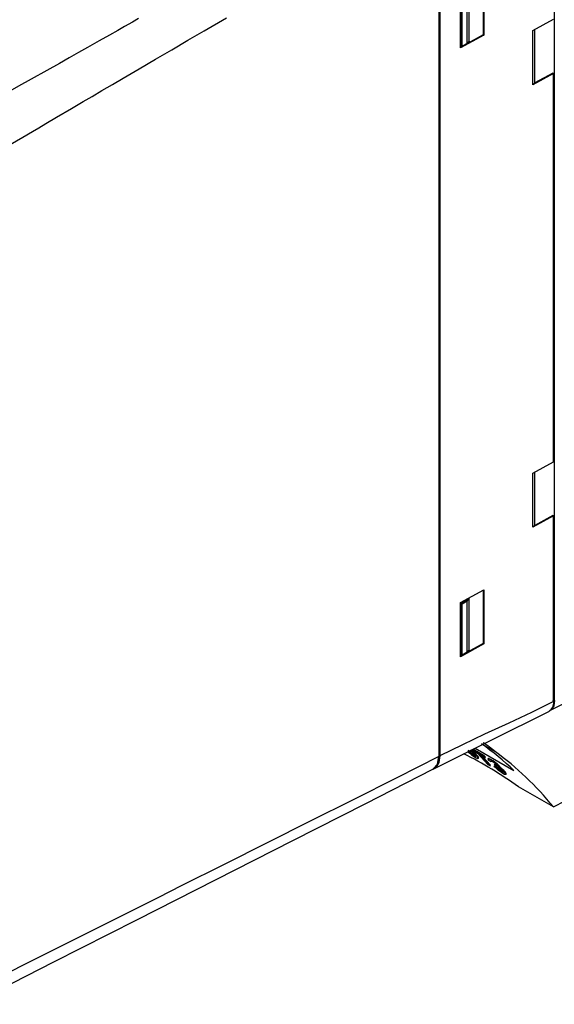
# Model space of a CAD drawing. Header units: millimetres. Extents: x 0 to 1118, y 0 to 864.
# Tile 29 of 42: x 517 to 592, y 510 to 648. Entities that reach past the tile are written whole.
import ezdxf

# ---------------------------------------------------------------- set-up
doc = ezdxf.new("R2010")
doc.units = ezdxf.units.MM
doc.header["$LTSCALE"] = 4

msp = doc.modelspace()

# ---------------------------------------------------------------- linework, layer by layer
for p, q in [((591.964, 676.27), (591.964, 553.014)), ((575.809, 666.189), (575.809, 545.126)), ((575.945, 666.266), (575.945, 545.205)), ((582.023, 653.821), (582.023, 646.328)), ((582.113, 653.87), (582.113, 646.276)), ((578.848, 644.487), (578.848, 652.081)), ((578.874, 644.82), (578.874, 651.99)), ((579.09, 644.712), (579.09, 651.865)), ((579.769, 645.104), (579.769, 652.257)), ((580.044, 645.462), (580.044, 652.63)), ((589.006, 646.915), (591.909, 648.505)), ((582.113, 646.276), (578.848, 644.487)), ((582.023, 646.328), (579.405, 644.894)), ((582.023, 646.328), (582.113, 646.276)), ((589.006, 639.321), (589.006, 646.915)), ((589.285, 639.575), (589.285, 647.068)), ((578.874, 644.82), (579.09, 644.712)), ((579.769, 645.104), (579.09, 644.712)), ((580.044, 645.462), (579.769, 645.104)), ((579.081, 644.716), (578.848, 644.588)), ((591.909, 640.911), (589.006, 639.321)), ((591.819, 640.963), (589.285, 639.575)), ((591.819, 640.963), (591.909, 640.911)), ((591.909, 586.448), (591.909, 640.911)), ((589.285, 639.575), (589.006, 639.321)), ((589.006, 584.858), (591.909, 586.448)), ((589.006, 577.264), (589.006, 584.858)), ((589.285, 577.518), (589.285, 585.011)), ((591.909, 578.854), (589.006, 577.264)), ((591.819, 578.906), (589.285, 577.518)), ((591.819, 578.906), (591.909, 578.854)), ((591.909, 552.827), (591.909, 578.854)), ((589.285, 577.518), (589.006, 577.264)), ((578.848, 566.712), (582.113, 568.501)), ((582.023, 568.452), (582.023, 560.959)), ((582.113, 568.501), (582.113, 560.907)), ((578.848, 559.118), (578.848, 566.712)), ((578.874, 566.621), (580.044, 567.261)), ((578.874, 559.451), (578.874, 566.621)), ((578.874, 566.621), (579.09, 566.496)), ((579.769, 566.888), (579.09, 566.496)), ((579.09, 559.343), (579.09, 566.496)), ((579.769, 566.888), (580.044, 567.261)), ((579.769, 559.735), (579.769, 566.888)), ((580.044, 560.093), (580.044, 567.261)), ((582.113, 560.907), (578.848, 559.118)), ((582.023, 560.959), (579.405, 559.525)), ((582.023, 560.959), (582.113, 560.907)), ((579.081, 559.347), (578.848, 559.219)), ((578.874, 559.451), (579.09, 559.343)), ((579.769, 559.735), (579.09, 559.343)), ((580.044, 560.093), (579.769, 559.735)), ((591.819, 552.939), (591.964, 553.014)), ((591.876, 538.055), (613.188, 549.113)), ((583.738, 545.781), (581.936, 546.821)), ((580.431, 546.066), (581.224, 545.609)), ((582.124, 545.188), (580.515, 546.117)), ((582.159, 545.239), (580.582, 546.15)), ((580.899, 546.307), (586.344, 543.164)), ((581.224, 545.609), (582.689, 544.017)), ((581.526, 545.435), (582.318, 544.977)), ((582.99, 543.843), (581.526, 545.435)), ((580.819, 545.273), (580.77, 545.202)), ((581.128, 545.194), (581.18, 545.269)), ((581.315, 544.858), (581.405, 544.99)), ((582.124, 545.188), (582.159, 545.239)), ((582.318, 544.977), (582.124, 545.188)), ((582.318, 544.977), (582.359, 545.036)), ((582.733, 544.857), (582.671, 544.766)), ((582.689, 544.017), (582.99, 543.843)), ((582.776, 544.614), (583.1, 544.416)), ((583.078, 544.648), (583.112, 544.698)), ((583.1, 544.416), (583.145, 544.482)), ((583.145, 544.482), (583.111, 544.53)), ((583.622, 543.983), (583.671, 544.055)), ((583.622, 543.983), (583.78, 543.793)), ((583.67, 543.954), (583.622, 543.983)), ((583.67, 543.954), (583.719, 544.026)), ((583.719, 544.026), (583.671, 544.055)), ((582.99, 543.843), (583.037, 543.912)), ((583.557, 543.746), (583.608, 543.822)), ((583.837, 543.595), (583.557, 543.746)), ((583.837, 543.595), (583.889, 543.671)), ((584.195, 543.783), (584.24, 543.85)), ((584.3, 543.594), (584.369, 543.695)), ((584.616, 542.981), (584.665, 543.053)), ((585.108, 542.98), (585.057, 542.905)), ((585.205, 542.625), (585.292, 542.752)), ((591.876, 538.055), (586.975, 540.883))]:
    msp.add_line(p, q)
at = {"flags": 128}
for points in [[(533.665, 648.601), (532.79, 648.106), (531.703, 647.493), (530.738, 646.947), (529.578, 646.291), (528.111, 645.463), (526.475, 644.54), (525.229, 643.837), (523.918, 643.099), (522.541, 642.324), (516.803, 639.108), (512.665, 636.775), (508.186, 634.209)], [(511.229, 628.411), (514.158, 630.094), (517.407, 631.983), (518.771, 632.781), (519.64, 633.291), (520.62, 633.867), (522.137, 634.759), (524.257, 636.006), (525.883, 636.96), (527.135, 637.694), (528.513, 638.499), (530, 639.367), (531.486, 640.236), (533.761, 641.564), (536.034, 642.893), (538.307, 644.222), (540.578, 645.55), (542.849, 646.878), (545.983, 648.711)], [(591.392, 551.564), (596.473, 554.146), (601.378, 556.589), (605.703, 558.758), (609.453, 560.642), (611.998, 561.921), (614.189, 563.022), (616.027, 563.945), (617.804, 564.838), (620.639, 566.262), (624.073, 567.988), (628.107, 570.014), (632.74, 572.342), (637.972, 574.971), (643.814, 577.884), (649.881, 580.959)], [(591.909, 552.827), (588.786, 551.276), (585.636, 549.803), (582.231, 548.244), (579.108, 546.781), (575.945, 545.205)], [(592.054, 552.963), (591.934, 552.221), (591.589, 551.701), (591.528, 551.673)], [(574.981, 543.373), (583.162, 547.429), (591.344, 551.482)], [(580.833, 545.361), (580.98, 545.167), (580.971, 545.129), (580.896, 545.139), (580.798, 545.186), (580.77, 545.202)], [(575.809, 545.126), (569.927, 542.139), (563.754, 539.065), (557.727, 536.051), (551.699, 533.026), (545.672, 530), (539.644, 526.975), (536.462, 525.377), (533.279, 523.78), (529.813, 522.04), (526.364, 520.311), (524.493, 519.377), (522.769, 518.52), (520.541, 517.412), (518.786, 516.538), (517.257, 515.774), (515.908, 515.096), (514.276, 514.271), (512.716, 513.476), (511.229, 512.711)], [(574.962, 543.375), (575.023, 543.387), (575.605, 544.057), (575.809, 545.126)], [(575.945, 545.205), (575.794, 544.266), (575.356, 543.607), (575.083, 543.484)], [(580.958, 545.005), (581.144, 544.908), (581.286, 544.861), (581.331, 544.893), (581.256, 545.043), (581.128, 545.194)], [(581.364, 544.954), (581.38, 544.966), (581.307, 545.118), (581.18, 545.269)], [(583.078, 544.648), (582.845, 544.768), (582.714, 544.804), (582.684, 544.769), (582.776, 544.614)], [(583.112, 544.698), (582.88, 544.82), (582.752, 544.859), (582.725, 544.828), (582.746, 544.795)], [(583.1, 544.416), (583.034, 544.517), (583.046, 544.544), (583.113, 544.53), (583.214, 544.481), (583.258, 544.456)], [(583.883, 543.968), (583.959, 543.87), (583.958, 543.835), (583.902, 543.84), (583.795, 543.886), (583.67, 543.954)], [(510.125, 510.381), (521.769, 516.314), (533.398, 522.219), (544.57, 527.9), (555.288, 533.35), (565.557, 538.558), (574.968, 543.36)], [(584.206, 543.605), (584.301, 543.595), (584.292, 543.66), (584.195, 543.783)], [(584.347, 543.685), (584.34, 543.73), (584.24, 543.85)], [(584.757, 543.077), (584.87, 542.926), (584.861, 542.9)], [(584.784, 542.797), (585.03, 542.67), (585.174, 542.629), (585.222, 542.658), (585.172, 542.767), (585.057, 542.905)], [(585.259, 542.723), (585.272, 542.731), (585.223, 542.841), (585.108, 542.98)]]:
    msp.add_lwpolyline(points, dxfattribs=at)
for centre, radius, start, end in [((590.546, 552.651), 1.374, 299.86004, 7.39455), ((553.185, 493.505), 58.194, 54.50353, 63.34047), ((582.929, 548.804), 4.2, 223.37738, 239.06037), ((583.881, 550.023), 5.807, 226.56343, 239.7749), ((582.984, 548.856), 4.186, 223.11378, 238.85346), ((577.981, 542.669), 3.922, 43.35507, 56.41193), ((577.052, 541.33), 5.616, 43.4642, 55.69155), ((577.113, 541.375), 5.631, 43.75584, 55.46311), ((550.249, 514.901), 43.78, 41.5019, 43.98659), ((551.582, 514.962), 43.031, 44.33892, 44.71741), ((580.41, 540.048), 5.317, 44.62227, 59.88806), ((580.208, 539.664), 5.812, 46.06674, 60.01705), ((581.849, 542.007), 2.826, 43.95467, 60.0777), ((587.832, 548.003), 6.033, 224.87399, 239.64847), ((582.803, 541.666), 2.34, 60.22821, 65.33105), ((586.767, 546.51), 4.133, 224.85083, 238.6367), ((586.81, 546.545), 4.098, 224.53292, 238.44164), ((582.168, 540.588), 3.591, 43.86709, 59.97286), ((581.669, 539.655), 4.694, 43.8112, 57.29033), ((581.76, 539.761), 4.645, 43.87373, 57.49401), ((584.967, 543.517), 0.64, 236.7997, 260.12816), ((585.03, 543.607), 0.664, 236.67403, 252.86349)]:
    msp.add_arc(centre, radius, start, end)
for centre, major_axis, ratio, start_param, end_param in [((517.688, 445.591), (60.816, 103.45), 0.6025569, 6.1481024, 6.2290434), ((566.354, 521.435), (15.985, 25.404), 0.5818619, 6.1829902, 6.3053595), ((517.669, 445.601), (63.941, 101.614), 0.5818619, 6.0877218, 6.2464541), ((548, 428.092), (628.207, -342.261), 0.1659635, 1.6040439, 1.6044892)]:
    msp.add_ellipse(centre, major_axis=major_axis, ratio=ratio, start_param=start_param, end_param=end_param)

doc.saveas('drawing.dxf')
